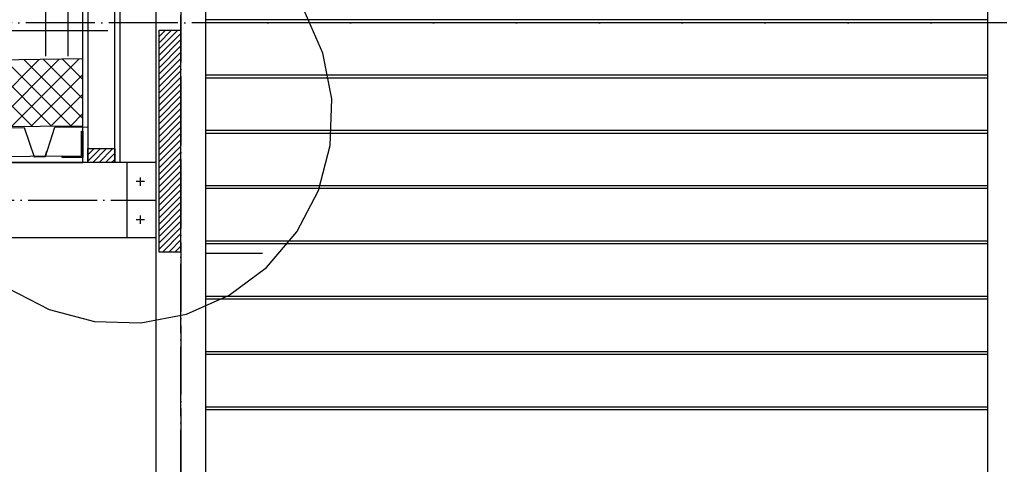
# Model space of a CAD drawing. Extents: x -34050 to 15826, y -13300 to 25096.
# Tile 21 of 40: x -26998 to -23435, y 14890 to 16498. Entities that reach past the tile are written whole.
import ezdxf

# ---------------------------------------------------------------- set-up
doc = ezdxf.new("R2010")
doc.units = 0
doc.header["$MEASUREMENT"] = 0
doc.linetypes.add('DASHDOT', pattern=[300, 250, -25, 0, -25])
doc.layers.add('LAYER01', color=7, linetype='CONTINUOUS')
doc.layers.add('LAYER28', color=1, linetype='CONTINUOUS')

msp = doc.modelspace()

# ---------------------------------------------------------------- linework, layer by layer
at = {"layer": 'LAYER01', "color": 1, "linetype": 'DASHDOT'}
for p, q in [((-26414.93835, 24695.813), (-26414.93835, 9165.7509)), ((-3318.25105, 16487.21925), (-32164.3738, 16487.21925))]:
    msp.add_line(p, q, dxfattribs=at)
at = {"layer": 'LAYER01', "color": 1, "linetype": 'Continuous'}
for p, q in [((-26904.50135, 19117.87415), (-26904.50135, 16365.87675)), ((-26824.4995, 19117.87415), (-26824.4995, 16365.87675)), ((-26769.50075, 15981.8146), (-26769.50075, 16542.22105)), ((-26751.50145, 16542.22105), (-26751.50145, 15981.8146)), ((-26654.43725, 15981.8146), (-26654.43725, 16538.22175)), ((-26636.438, 16538.22175), (-26636.438, 15981.8146)), ((-25900.90635, 16376.6876), (-25969.0277, 16531.102)), ((-26414.93835, 16459.2209), (-26494.93715, 16459.2209)), ((-26494.93715, 16459.2209), (-26494.93715, 15659.2209)), ((-26414.93835, 15659.2209), (-26414.93835, 16459.2209)), ((-25868.9392, 16211.5631), (-25900.90635, 16376.6876)), ((-26769.50075, 16357.2174), (-29268.9392, 16312.87535)), ((-26769.50075, 16114.8758), (-26769.50075, 16357.2174)), ((-25874.42015, 16043.47535), (-25868.89345, 16210.9833)), ((-25868.9392, 16211.5631), (-25868.9392, 16211.5631)), ((-29268.9392, 16086.87285), (-26769.50075, 16114.8758)), ((-26774.4995, 16004.84465), (-26774.4995, 16095.31555)), ((-26774.4995, 16095.31555), (-26769.50075, 16095.31555)), ((-26769.50075, 16095.31555), (-26769.50075, 16000.31435)), ((-25917.2882, 15880.23985), (-25874.42015, 16043.47535)), ((-26844.50075, 16004.84465), (-28947.5006, 15983.97065)), ((-26844.50075, 16000.31435), (-26844.50075, 16004.84465)), ((-26844.50075, 16000.31435), (-26844.50075, 16004.84465)), ((-26844.50075, 16004.84465), (-26774.4995, 16004.84465)), ((-26751.50145, 15981.8146), (-26751.50145, 16031.8115)), ((-26751.50145, 16031.8115), (-26654.50135, 16031.8115)), ((-26654.50135, 16031.8115), (-26654.43725, 15981.8146)), ((-26504.93775, 15981.8146), (-29168.93615, 15981.8146)), ((-28947.5006, 15981.8146), (-26769.50075, 15981.8146)), ((-26769.50075, 16000.31435), (-26844.50075, 16000.31435)), ((-26769.50075, 16000.31435), (-26844.50075, 16000.31435)), ((-26769.50075, 15981.8146), (-26769.50075, 16000.31435)), ((-26751.50145, 15981.8146), (-26769.50075, 15981.8146)), ((-26654.43725, 15981.8146), (-26751.50145, 15981.8146)), ((-26636.438, 15981.8146), (-26654.43725, 15981.8146)), ((-26610.9375, 15981.8146), (-26610.9375, 15710.8139)), ((-26504.93775, 15981.8146), (-26610.9375, 15981.8146)), ((-26504.93775, 15710.8139), (-26504.93775, 15981.8146)), ((-26504.93775, 15710.8139), (-26504.93775, 15981.8146)), ((-26546.2494, 15912.8784), (-26576.2512, 15912.8784)), ((-26561.25185, 15897.876), (-26561.25185, 15927.87325)), ((-26553.2501, 15912.8784), (-26561.25185, 15912.8784)), ((-26553.2501, 15912.8784), (-26553.2501, 15912.8784)), ((-25995.44065, 15730.65645), (-25917.2882, 15880.23985)), ((-26561.25185, 15759.877), (-26561.25185, 15789.87425)), ((-26546.2494, 15774.87795), (-26576.2512, 15774.87795)), ((-26553.2501, 15774.87795), (-26561.25185, 15774.87795)), ((-26553.2501, 15774.87795), (-26553.2501, 15774.87795)), ((-26104.9469, 15602.2354), (-25995.44065, 15730.65645)), ((-29168.93615, 15710.8139), (-26504.93775, 15710.8139)), ((-26610.9375, 15710.8139), (-26504.93775, 15710.8139)), ((-26494.93715, 15659.2209), (-26414.93835, 15659.2209)), ((-26119.0613, 15653.2181), (-26324.93895, 15653.2181)), ((-26240.3076, 15501.4328), (-26104.9469, 15602.2354)), ((-27040.7501, 15527.84575), (-26891.16515, 15449.6948)), ((-26394.72045, 15433.3145), (-26240.3076, 15501.4328)), ((-26891.16515, 15449.6948), (-26727.9297, 15406.8268)), ((-26560.4248, 15401.297), (-26394.72045, 15433.3145)), ((-26727.9297, 15406.8268), (-26560.4248, 15401.297))]:
    msp.add_line(p, q, dxfattribs=at)
at = {"layer": 'LAYER01', "color": 5, "linetype": 'DASHDOT'}
msp.add_line((-26414.93835, 12964.093), (-26414.93835, 18555.0949), dxfattribs=at)
at = {"layer": 'LAYER01', "color": 5, "linetype": 'Continuous'}
for p, q in [((-23493.9377, 16497.22135), (-26324.93895, 16497.22135)), ((-23493.9377, 16487.21925), (-26324.93895, 16487.21925)), ((-29268.9392, 16459.2209), (-26679.50135, 16459.2209)), ((-26472.30835, 16459.2209), (-26494.93715, 16436.5906)), ((-26449.67955, 16459.2209), (-26494.93715, 16413.96635)), ((-26414.9353, 16448.7137), (-26494.93715, 16368.7149)), ((-26427.05385, 16459.2209), (-26494.9341, 16391.34065)), ((-26414.93835, 16426.08335), (-26494.93715, 16346.0846)), ((-26414.93225, 16403.45765), (-26494.93715, 16323.4543)), ((-26414.9353, 16358.2016), (-26494.9402, 16278.19825)), ((-26414.9353, 16380.83345), (-26494.93715, 16300.82855)), ((-26953.50645, 16112.81585), (-27190.4419, 16349.74975)), ((-27171.402, 16110.3729), (-26927.35595, 16354.42045)), ((-26883.5785, 16113.59865), (-27120.9625, 16350.98115)), ((-27099.89015, 16111.17555), (-26855.36805, 16355.69305)), ((-26813.6505, 16114.3814), (-27051.4862, 16352.21865)), ((-27028.3783, 16111.97355), (-26783.38015, 16356.9702)), ((-26769.50075, 16140.94545), (-26982.00685, 16353.44545)), ((-26769.50075, 16211.64855), (-26912.52745, 16354.67835)), ((-26769.4977, 16282.3639), (-26843.05115, 16355.9143)), ((-26769.4977, 16353.0716), (-26773.5718, 16357.1472)), ((-26414.9353, 16335.5774), (-26494.9341, 16255.5771)), ((-26956.86645, 16112.7762), (-26769.4977, 16300.1419)), ((-26414.9353, 16312.94555), (-26494.93715, 16232.9468)), ((-26414.93835, 16290.32135), (-26494.93715, 16210.32105)), ((-23493.9377, 16297.2183), (-26324.93895, 16297.2183)), ((-23493.9377, 16287.22075), (-26324.93895, 16287.22075)), ((-26414.93225, 16267.6956), (-26494.93715, 16187.69075)), ((-26885.3546, 16113.5788), (-26769.50075, 16229.4327)), ((-26414.9353, 16222.4396), (-26494.9402, 16142.4347)), ((-26414.9353, 16245.0653), (-26494.93715, 16165.065)), ((-26414.9353, 16199.80925), (-26494.93715, 16119.80895)), ((-26813.84585, 16114.37685), (-26769.50075, 16158.71885)), ((-26414.93835, 16177.18355), (-26494.93715, 16097.18325)), ((-26414.93835, 16154.5532), (-26494.93715, 16074.5529)), ((-26414.9353, 16109.30175), (-26494.9402, 16029.2969)), ((-26414.9353, 16131.93205), (-26494.93715, 16051.9272)), ((-26414.9353, 16086.67605), (-26494.9402, 16006.67115)), ((-23493.9377, 16097.21985), (-26324.93895, 16097.21985)), ((-23493.9377, 16087.2223), (-26324.93895, 16087.2223)), ((-26414.9353, 16064.0457), (-26494.93715, 15984.04695)), ((-26414.93835, 16041.42), (-26494.93715, 15961.4151)), ((-26728.8727, 16031.8115), (-26751.50145, 16009.1812)), ((-26706.2439, 16031.8115), (-26751.50145, 15986.5555)), ((-26683.6212, 16031.80695), (-26733.6151, 15981.8146)), ((-26660.99245, 16031.8115), (-26710.98635, 15981.8146)), ((-26654.48, 16015.6952), (-26688.35755, 15981.8146)), ((-26414.93835, 16018.78965), (-26494.93715, 15938.7909)), ((-26654.4525, 15993.09385), (-26665.7318, 15981.8146)), ((-26414.9353, 15973.5382), (-26494.9402, 15893.53485)), ((-26414.9353, 15996.16395), (-26494.93715, 15916.15905)), ((-26414.9353, 15950.9079), (-26494.9402, 15870.903)), ((-26414.93835, 15928.28215), (-26494.93715, 15848.2834)), ((-26414.93835, 15905.65185), (-26494.93715, 15825.6531)), ((-23493.9377, 15897.21985), (-26324.93895, 15897.21985)), ((-23493.9377, 15897.21985), (-26324.93895, 15897.21985)), ((-26414.9353, 15860.4019), (-26494.9402, 15780.39705)), ((-26414.93835, 15883.02765), (-26494.93715, 15803.02735)), ((-23493.9377, 15887.2177), (-26324.93895, 15887.2177)), ((-23493.9377, 15887.2177), (-26324.93895, 15887.2177)), ((-26414.9353, 15837.7716), (-26494.9402, 15757.7667)), ((-26414.9353, 15815.14585), (-26494.9402, 15735.141)), ((-26414.93835, 15792.51555), (-26494.93715, 15712.51525)), ((-26414.93835, 15769.88985), (-26494.93715, 15689.88955)), ((-26414.93835, 15747.2595), (-26494.93715, 15667.2592)), ((-26414.9353, 15724.6338), (-26480.34975, 15659.2209)), ((-26414.9353, 15702.00805), (-26457.724, 15659.2209)), ((-23493.9377, 15697.22135), (-26324.93895, 15697.22135)), ((-23493.9377, 15687.21925), (-26324.93895, 15687.21925)), ((-26414.93835, 15679.37775), (-26435.0952, 15659.2209)), ((-23493.9377, 15497.2168), (-26324.93895, 15497.2168)), ((-23493.9377, 15487.21925), (-26324.93895, 15487.21925)), ((-23493.9377, 15297.2183), (-26324.93895, 15297.2183)), ((-23493.9377, 15287.22075), (-26324.93895, 15287.22075)), ((-23493.9377, 15097.21985), (-26324.93895, 15097.21985)), ((-23493.9377, 15087.2177), (-26324.93895, 15087.2177))]:
    msp.add_line(p, q, dxfattribs=at)
at = {"layer": 'LAYER01', "color": 3, "linetype": 'Continuous'}
for p, q in [((-27122.12525, 16107.15635), (-26982.12585, 16108.46865)), ((-26982.12585, 16108.46865), (-26946.12425, 16002.8137)), ((-26905.43825, 16003.18755), (-26871.4386, 16109.4986)), ((-26871.4386, 16109.4986), (-26750.87585, 16110.6552)), ((-26946.12425, 16002.8137), (-26906.18895, 16003.18755)), ((-26925.4364, 16003.0014), (-26905.43825, 16003.18755)), ((-26906.18895, 16003.18755), (-26899.74975, 16023.2483))]:
    msp.add_line(p, q, dxfattribs=at)
at = {"layer": 'LAYER01', "color": 3, "linetype": 'DASHDOT'}
msp.add_line((-29068.93615, 15845.68785), (-26504.50135, 15845.68785), dxfattribs=at)
at = {"layer": 'LAYER28', "color": 1, "linetype": 'Continuous'}
for p, q in [((-23493.9377, 13059.2209), (-23493.9377, 17429.3152)), ((-26504.93775, 13033.374), (-26504.93775, 17401.4374)), ((-26324.93895, 13033.374), (-26324.93895, 17401.4374))]:
    msp.add_line(p, q, dxfattribs=at)

doc.saveas('drawing.dxf')
